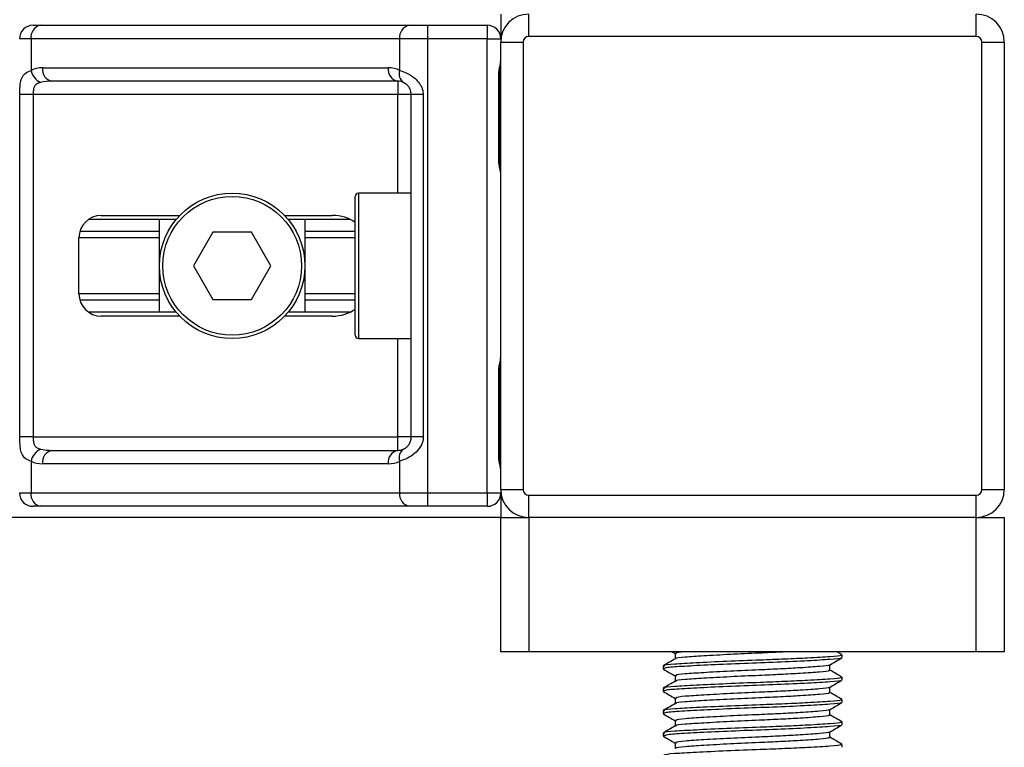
# Model space of a CAD drawing. Header units: millimetres. Extents: x 0 to 420, y 0 to 300.
# Tile 32 of 73: x 161 to 175, y 156 to 166. Entities that reach past the tile are written whole.
import ezdxf

# ---------------------------------------------------------------- set-up
doc = ezdxf.new("R2010")
doc.units = ezdxf.units.MM

msp = doc.modelspace()

# ---------------------------------------------------------------- linework, layer by layer
at = {"color": 7, "linetype": 'Continuous', "lineweight": 25}
for p, q in [((167.956, 166.4051), (167.956, 166.0605)), ((168.3476, 166.0918), (168.3476, 166.4051)), ((174.6122, 166.0918), (174.6122, 166.4051)), ((161.4095, 166.2485), (161.515, 166.2485)), ((161.515, 166.2485), (166.6754, 166.2485)), ((166.6754, 166.2485), (166.9301, 166.2485)), ((166.9301, 166.2485), (166.9301, 166.0605)), ((166.9301, 166.2485), (167.7681, 166.2485)), ((167.7681, 166.2485), (167.7681, 166.0605)), ((161.3821, 166.0605), (161.2215, 166.0605)), ((166.5425, 166.0605), (161.3821, 166.0605)), ((161.3821, 166.0605), (161.3821, 165.6174)), ((166.9301, 166.0605), (166.5425, 166.0605)), ((166.5425, 165.6174), (166.5425, 166.0605)), ((167.7681, 166.0605), (166.9301, 166.0605)), ((166.9301, 166.0605), (166.9301, 159.7019)), ((167.7681, 159.7019), (167.7681, 166.0605)), ((167.7681, 166.0605), (167.956, 166.0605)), ((174.6122, 166.0918), (168.3476, 166.0918)), ((167.956, 159.7489), (167.956, 166.0135)), ((167.956, 166.0135), (168.2693, 166.0135)), ((168.2693, 166.0135), (168.2693, 159.7489)), ((174.6905, 159.7489), (174.6905, 166.0135)), ((174.6905, 166.0135), (175.0038, 166.0135)), ((175.0038, 166.0135), (175.0038, 159.7489)), ((161.5424, 165.6533), (166.3823, 165.6533)), ((167.9272, 164.3691), (167.9272, 165.5437)), ((167.9392, 165.5437), (167.9272, 165.5437)), ((167.9392, 164.3691), (167.9392, 165.5437)), ((166.5152, 165.4654), (161.6752, 165.4654)), ((166.5152, 165.4654), (166.5152, 165.2774)), ((161.2248, 160.485), (161.2248, 165.2774)), ((161.4116, 165.2774), (161.2248, 165.2774)), ((166.5152, 165.2774), (161.4116, 165.2774)), ((161.4116, 165.2774), (161.4116, 160.485)), ((166.7031, 165.2774), (166.5152, 165.2774)), ((166.5152, 163.8992), (166.5152, 165.2774)), ((166.8706, 165.2774), (166.7031, 165.2774)), ((166.7031, 160.485), (166.7031, 165.2774)), ((166.8706, 165.2774), (166.8706, 160.485)), ((167.9392, 164.3691), (167.9272, 164.3691)), ((165.92, 161.9102), (165.92, 163.8522)), ((166.7031, 163.8992), (165.967, 163.8992)), ((165.967, 163.8992), (165.967, 161.8632)), ((162.3651, 163.586), (163.4626, 163.586)), ((164.9318, 163.586), (165.5956, 163.586)), ((163.4137, 163.5312), (162.188, 163.5312)), ((163.1792, 162.2313), (163.1792, 163.5312)), ((165.846, 163.5312), (164.9807, 163.5312)), ((165.2152, 163.5312), (165.2152, 162.2313)), ((163.1792, 163.3614), (162.0646, 163.3614)), ((163.926, 163.3511), (163.6547, 162.8812)), ((164.4685, 163.3511), (163.926, 163.3511)), ((164.7398, 162.8812), (164.4685, 163.3511)), ((165.92, 163.3614), (165.2152, 163.3614)), ((162.0518, 162.4897), (162.0518, 163.2728)), ((163.1792, 163.2715), (162.0518, 163.2715)), ((165.92, 163.2715), (165.2152, 163.2715)), ((163.6547, 162.8812), (163.926, 162.4114)), ((164.4685, 162.4114), (164.7398, 162.8812)), ((163.1792, 162.4909), (162.0518, 162.4909)), ((165.92, 162.4909), (165.2152, 162.4909)), ((163.1792, 162.401), (162.0646, 162.401)), ((163.926, 162.4114), (164.4685, 162.4114)), ((165.92, 162.401), (165.2152, 162.401)), ((163.4137, 162.2313), (162.188, 162.2313)), ((165.846, 162.2313), (164.9807, 162.2313)), ((163.4626, 162.1764), (162.3651, 162.1764)), ((165.5956, 162.1764), (164.9318, 162.1764)), ((165.967, 161.8632), (166.7031, 161.8632)), ((166.5152, 160.485), (166.5152, 161.8632)), ((167.9272, 160.2187), (167.9272, 161.3934)), ((167.9392, 161.3934), (167.9272, 161.3934)), ((167.9392, 160.2187), (167.9392, 161.3934)), ((161.4116, 160.485), (161.2248, 160.485)), ((161.4116, 160.485), (166.5152, 160.485)), ((166.7031, 160.485), (166.5152, 160.485)), ((166.5152, 160.297), (166.5152, 160.485)), ((166.8706, 160.485), (166.7031, 160.485)), ((161.6752, 160.297), (166.5152, 160.297)), ((161.3821, 160.145), (161.3821, 159.7019)), ((166.5425, 159.7019), (166.5425, 160.145)), ((167.9392, 160.2187), (167.9272, 160.2187)), ((166.3823, 160.1091), (161.5424, 160.1091)), ((167.956, 159.7489), (168.2693, 159.7489)), ((174.6905, 159.7489), (175.0038, 159.7489)), ((161.2215, 159.7019), (161.3821, 159.7019)), ((161.3821, 159.7019), (166.5425, 159.7019)), ((166.5425, 159.7019), (166.9301, 159.7019)), ((166.9301, 159.7019), (167.7681, 159.7019)), ((166.9301, 159.7019), (166.9301, 159.514)), ((167.7681, 159.7019), (167.956, 159.7019)), ((167.7681, 159.7019), (167.7681, 159.514)), ((167.956, 159.7019), (167.956, 159.3573)), ((168.3476, 159.3573), (168.3476, 159.6706)), ((168.3476, 159.6706), (174.6122, 159.6706)), ((174.6122, 159.3573), (174.6122, 159.6706)), ((161.515, 159.514), (161.4095, 159.514)), ((166.6754, 159.514), (161.515, 159.514)), ((166.9301, 159.514), (166.6754, 159.514)), ((167.7681, 159.514), (166.9301, 159.514)), ((167.956, 159.3573), (109.2249, 159.3573)), ((167.956, 157.4779), (167.956, 159.3573)), ((167.956, 159.3573), (168.3476, 159.3573)), ((174.6122, 159.3573), (168.3476, 159.3573)), ((168.3476, 159.3573), (168.3476, 157.4779)), ((174.6122, 157.4779), (174.6122, 159.3573)), ((174.6122, 159.3573), (175.0038, 159.3573)), ((175.0038, 159.3573), (175.0038, 157.4779)), ((168.3476, 157.4779), (167.956, 157.4779)), ((174.6122, 157.4779), (168.3476, 157.4779)), ((170.3514, 157.4779), (170.3965, 157.4518)), ((170.3965, 157.4538), (170.3965, 157.3777)), ((172.7297, 157.4379), (172.6606, 157.4779)), ((172.7328, 157.3952), (172.7328, 157.4343)), ((175.0038, 157.4779), (174.6122, 157.4779)), ((170.227, 157.2778), (170.227, 157.2385)), ((172.5633, 157.2188), (172.5633, 157.2952)), ((170.2287, 157.2357), (170.2393, 157.234)), ((170.3965, 157.1405), (170.3965, 157.0645)), ((172.7328, 157.0819), (172.7328, 157.1211)), ((170.227, 156.9645), (170.227, 156.9252)), ((172.5633, 156.9056), (172.5633, 156.982)), ((170.2287, 156.9225), (170.2393, 156.9208)), ((170.3965, 156.8273), (170.3965, 156.7512)), ((172.7328, 156.7687), (172.7328, 156.8078)), ((170.227, 156.6513), (170.227, 156.612)), ((170.2287, 156.6093), (170.2393, 156.6075)), ((172.5633, 156.5924), (172.5633, 156.6687)), ((170.3965, 156.5141), (170.3965, 156.438)), ((172.7328, 156.4555), (172.7328, 156.4946)), ((170.227, 156.3381), (170.227, 156.2988)), ((170.2287, 156.296), (170.2393, 156.2943)), ((172.5633, 156.2791), (172.5633, 156.3555)), ((170.3965, 156.2008), (170.3965, 156.1248)), ((172.7328, 156.1422), (172.7328, 156.1814))]:
    msp.add_line(p, q, dxfattribs=at)
for radius in [1.018, 0.971]:
    msp.add_circle((164.1972, 162.8812), radius, dxfattribs=at)
for centre, radius, start, end in [((168.3476, 166.0135), 0.3915, 90, 180), ((174.6122, 166.0135), 0.3915, 0, 90), ((161.4095, 166.0605), 0.1879, 90, 180), ((161.5482, 166.084), 0.1678, 101.42175, 188.04947), ((166.7087, 166.084), 0.1678, 101.42175, 188.04947), ((167.7681, 166.0605), 0.1879, 0, 90), ((168.3476, 166.0135), 0.0783, 90, 180), ((174.6122, 166.0135), 0.0783, 0, 90), ((161.5424, 165.2774), 0.3759, 90, 115.24042), ((161.7085, 165.6298), 0.1678, 171.95053, 258.57825), ((166.5484, 165.6298), 0.1678, 171.95053, 258.57825), ((166.3823, 165.2774), 0.3759, 64.75958, 90), ((161.6192, 165.6659), 0.2421, 191.54851, 244.48399), ((166.6771, 165.566), 0.1441, 159.08981, 235.39013), ((166.5152, 165.2774), 0.1879, 64.75958, 90), ((165.967, 163.8522), 0.047, 90, 180), ((162.3651, 163.2728), 0.3132, 90, 180), ((162.3651, 162.4897), 0.3132, 180, 270), ((165.967, 161.9102), 0.047, 180, 270), ((161.6192, 160.0965), 0.2421, 115.51601, 168.45149), ((161.7085, 160.1326), 0.1678, 101.42175, 188.04947), ((166.5484, 160.1326), 0.1678, 101.42175, 188.04947), ((166.5152, 160.485), 0.1879, 270, 295.24042), ((166.6771, 160.1964), 0.1441, 124.60987, 200.91019), ((161.5424, 160.485), 0.3759, 244.75958, 270), ((166.3823, 160.485), 0.3759, 270, 295.24042), ((168.3476, 159.7489), 0.3915, 180, 270), ((168.3476, 159.7489), 0.0783, 180, 270), ((174.6122, 159.7489), 0.0783, 270, 0), ((174.6122, 159.7489), 0.3915, 270, 0), ((161.4095, 159.7019), 0.1879, 180, 270), ((161.5482, 159.6784), 0.1678, 171.95053, 258.57825), ((166.7087, 159.6784), 0.1678, 171.95053, 258.57825), ((167.7681, 159.7019), 0.1879, 270, 0)]:
    msp.add_arc(centre, radius, start, end, dxfattribs=at)
for centre, major_axis, ratio, start_param, end_param in [((161.6752, 165.2774), (0.3759, 0), 0.5, 1.5707963, 2.0113247), ((165.5956, 163.2728), (-0.443, 0), 0.7071068, 3.890794, 4.712389), ((165.5956, 162.4897), (-0.443, 0), 0.7071068, 1.5707963, 2.3923913), ((161.6752, 160.485), (0.3759, 0), 0.5, 4.2718606, 4.712389)]:
    msp.add_ellipse(centre, major_axis=major_axis, ratio=ratio, start_param=start_param, end_param=end_param, dxfattribs=at)
for points, knots in [([(167.9272, 165.5437), (167.9279, 165.5612), (167.9296, 165.6051), (167.9406, 165.6557), (167.9522, 165.7045), (167.9544, 165.7258), (167.956, 165.7406)], [0, 0, 0, 0, 0.22698943, 0.56901237, 0.70203402, 1, 1, 1, 1]), ([(167.9415, 165.5436), (167.9413, 165.5685), (167.9406, 165.6303), (167.9578, 165.6946), (167.9544, 165.7339), (167.9538, 165.7412)], [0, 0, 0, 0, 0.3553058, 0.87926, 1, 1, 1, 1]), ([(161.2248, 165.2774), (161.2248, 165.2886), (161.225, 165.3348), (161.2271, 165.3841), (161.2345, 165.4509), (161.2491, 165.5151), (161.2943, 165.5816), (161.3519, 165.6051), (161.3821, 165.6174)], [0, 0, 0, 0, 0.0620594, 0.25604, 0.2811965, 0.496867, 0.7368773, 1, 1, 1, 1]), ([(166.5425, 165.6174), (166.5716, 165.6074), (166.6381, 165.5845), (166.7417, 165.5226), (166.8093, 165.4511), (166.8488, 165.3859), (166.868, 165.3324), (166.87, 165.2903), (166.8706, 165.2774)], [0, 0, 0, 0, 0.2204024, 0.5050019, 0.6931202, 0.7669429, 0.9288339, 1, 1, 1, 1]), ([(161.515, 165.4474), (161.4955, 165.4417), (161.4626, 165.432), (161.4383, 165.4081), (161.4233, 165.3827), (161.4139, 165.349), (161.4118, 165.3077), (161.4116, 165.283), (161.4116, 165.2774)], [0, 0, 0, 0, 0.273797, 0.4623029, 0.4991581, 0.7049828, 0.9330438, 1, 1, 1, 1]), ([(166.7031, 165.2774), (166.7012, 165.2981), (166.6977, 165.3349), (166.6783, 165.3723), (166.6584, 165.4003), (166.6415, 165.4174), (166.6172, 165.4362), (166.6045, 165.4427), (166.5953, 165.4474)], [0, 0, 0, 0, 0.2459514, 0.4382643, 0.4984306, 0.6829349, 0.7679658, 1, 1, 1, 1]), ([(167.956, 164.1722), (167.9558, 164.1776), (167.9547, 164.1991), (167.9467, 164.2302), (167.9361, 164.2788), (167.9285, 164.319), (167.9275, 164.357), (167.9272, 164.3691)], [0, 0, 0, 0, 0.1172575, 0.461179, 0.5069762, 0.8431627, 1, 1, 1, 1]), ([(167.9545, 164.1928), (167.9541, 164.2008), (167.9519, 164.2415), (167.9392, 164.3084), (167.9395, 164.3684), (167.9396, 164.3909)], [0, 0, 0, 0, 0.1322449, 0.6741763, 1, 1, 1, 1]), ([(167.9272, 161.3934), (167.9279, 161.4109), (167.9296, 161.4548), (167.9406, 161.5054), (167.9522, 161.5541), (167.9544, 161.5755), (167.956, 161.5903)], [0, 0, 0, 0, 0.2269894, 0.5690124, 0.702034, 1, 1, 1, 1]), ([(167.9415, 161.3933), (167.9413, 161.4182), (167.9406, 161.4799), (167.9578, 161.5443), (167.9544, 161.5836), (167.9538, 161.5909)], [0, 0, 0, 0, 0.3553058, 0.87926, 1, 1, 1, 1]), ([(161.3821, 160.145), (161.3565, 160.155), (161.2979, 160.178), (161.2519, 160.2398), (161.2345, 160.3114), (161.2273, 160.3766), (161.225, 160.43), (161.2248, 160.4721), (161.2248, 160.485)], [0, 0, 0, 0, 0.2204024, 0.5050019, 0.6931202, 0.7669429, 0.9288339, 1, 1, 1, 1]), ([(161.4116, 160.485), (161.4119, 160.4643), (161.4124, 160.4275), (161.4199, 160.3901), (161.4324, 160.3621), (161.447, 160.345), (161.4758, 160.3262), (161.4984, 160.3197), (161.515, 160.315)], [0, 0, 0, 0, 0.24595141, 0.43826429, 0.49843058, 0.68293489, 0.7679658, 1, 1, 1, 1]), ([(166.8706, 160.485), (166.8702, 160.4738), (166.8682, 160.4276), (166.8496, 160.3783), (166.8093, 160.3115), (166.7502, 160.2473), (166.6447, 160.1808), (166.5776, 160.1573), (166.5425, 160.145)], [0, 0, 0, 0, 0.0620594, 0.25604, 0.28119649, 0.496867, 0.73687732, 1, 1, 1, 1]), ([(166.5953, 160.315), (166.6064, 160.3207), (166.6251, 160.3304), (166.6512, 160.3543), (166.6718, 160.3797), (166.6917, 160.4134), (166.7023, 160.4548), (166.7029, 160.4794), (166.7031, 160.485)], [0, 0, 0, 0, 0.273797, 0.4623029, 0.4991581, 0.7049828, 0.9330438, 1, 1, 1, 1]), ([(167.956, 160.0218), (167.9558, 160.0273), (167.9547, 160.0488), (167.9467, 160.0799), (167.9361, 160.1285), (167.9285, 160.1687), (167.9275, 160.2067), (167.9272, 160.2187)], [0, 0, 0, 0, 0.11725755, 0.46117897, 0.50697617, 0.84316274, 1, 1, 1, 1]), ([(167.9545, 160.0425), (167.9541, 160.0504), (167.9519, 160.0912), (167.9392, 160.1581), (167.9395, 160.2181), (167.9396, 160.2406)], [0, 0, 0, 0, 0.13224493, 0.67417628, 1, 1, 1, 1]), ([(170.4002, 157.3799), (170.3719, 157.3634), (170.3151, 157.3306), (170.2584, 157.2977), (170.23, 157.2813)], [0, 0, 0, 0, 0.4998987, 1, 1, 1, 1]), ([(172.7104, 157.4343), (172.7161, 157.4317), (172.7358, 157.4225), (172.5811, 157.4088), (172.2963, 157.391), (171.9429, 157.374), (171.552, 157.3591), (171.1083, 157.3422), (170.677, 157.3215), (170.3715, 157.3043), (170.2208, 157.289), (170.2425, 157.2801), (170.2482, 157.2778)], [0, 0, 0, 0, 0.0482673, 0.1669875, 0.2886879, 0.3822403, 0.4726264, 0.5927373, 0.7161886, 0.8348774, 0.9566226, 1, 1, 1, 1]), ([(172.715, 157.3906), (172.7168, 157.3895), (172.729, 157.3819), (172.5776, 157.3697), (172.2723, 157.3503), (171.836, 157.33), (171.3534, 157.3131), (170.8867, 157.2929), (170.5105, 157.2734), (170.2664, 157.2569), (170.2471, 157.2444), (170.2379, 157.2385)], [0, 0, 0, 0, 0.020946, 0.1431057, 0.2683321, 0.3948123, 0.5164381, 0.6428345, 0.7681974, 0.8902633, 1, 1, 1, 1]), ([(170.5235, 157.4779), (170.4683, 157.4723), (170.3904, 157.4644), (170.4095, 157.4562), (170.415, 157.4539)], [0, 0, 0, 0, 0.70891377, 1, 1, 1, 1]), ([(171.9787, 157.4779), (171.9437, 157.476), (171.8215, 157.469), (171.5398, 157.457), (171.1595, 157.4401), (170.7846, 157.4194), (170.5244, 157.4022), (170.3962, 157.3883), (170.4084, 157.3808), (170.4098, 157.3799)], [0, 0, 0, 0, 0.0578973, 0.2019019, 0.3932661, 0.5899584, 0.7790544, 0.9730254, 1, 1, 1, 1]), ([(172.5579, 157.2921), (172.5863, 157.3085), (172.6429, 157.3413), (172.6996, 157.3742), (172.728, 157.3906)], [0, 0, 0, 0, 0.4999098, 1, 1, 1, 1]), ([(172.5484, 157.2921), (172.5496, 157.2912), (172.5592, 157.2838), (172.4285, 157.2718), (172.1865, 157.2539), (171.8801, 157.237), (171.5423, 157.222), (171.1585, 157.2052), (170.7857, 157.1845), (170.5214, 157.1673), (170.391, 157.1519), (170.41, 157.143), (170.415, 157.1406)], [0, 0, 0, 0, 0.0170089, 0.1395429, 0.2651564, 0.3617182, 0.4550083, 0.5789794, 0.7064021, 0.8289037, 0.9545634, 1, 1, 1, 1]), ([(170.2318, 157.234), (170.2601, 157.2175), (170.3151, 157.1858), (170.37, 157.154), (170.3965, 157.1386)], [0, 0, 0, 0, 0.5163558, 1, 1, 1, 1]), ([(172.7104, 157.1211), (172.7161, 157.1184), (172.7358, 157.1092), (172.5811, 157.0956), (172.2963, 157.0778), (171.9429, 157.0608), (171.552, 157.0458), (171.1083, 157.029), (170.677, 157.0083), (170.3715, 156.9911), (170.2208, 156.9758), (170.2425, 156.9669), (170.2482, 156.9645)], [0, 0, 0, 0, 0.0482673, 0.1669875, 0.2886879, 0.3822403, 0.4726264, 0.5927373, 0.7161886, 0.8348774, 0.9566226, 1, 1, 1, 1]), ([(172.544, 157.2189), (172.5488, 157.2163), (172.5657, 157.2071), (172.432, 157.1935), (172.1858, 157.1757), (171.8803, 157.1587), (171.5422, 157.1437), (171.1588, 157.1269), (170.7848, 157.1062), (170.5243, 157.0889), (170.3962, 157.0751), (170.4084, 157.0676), (170.4098, 157.0667)], [0, 0, 0, 0, 0.0490909, 0.1710963, 0.2961678, 0.392313, 0.4852006, 0.6086368, 0.7355098, 0.8574829, 0.9826005, 1, 1, 1, 1]), ([(172.7297, 157.1247), (172.7014, 157.1411), (172.6459, 157.1732), (172.5904, 157.2054), (172.5633, 157.2211)], [0, 0, 0, 0, 0.5112595, 1, 1, 1, 1]), ([(170.4002, 157.0666), (170.3719, 157.0502), (170.3151, 157.0173), (170.2584, 156.9845), (170.23, 156.9681)], [0, 0, 0, 0, 0.4998987, 1, 1, 1, 1]), ([(172.715, 157.0774), (172.7168, 157.0763), (172.729, 157.0687), (172.5776, 157.0565), (172.2723, 157.037), (171.836, 157.0168), (171.3534, 156.9998), (170.8867, 156.9796), (170.5105, 156.9602), (170.2664, 156.9437), (170.2471, 156.9312), (170.2379, 156.9252)], [0, 0, 0, 0, 0.02094603, 0.1431057, 0.26833207, 0.39481226, 0.5164381, 0.64283453, 0.76819743, 0.89026332, 1, 1, 1, 1]), ([(172.5484, 156.9789), (172.5496, 156.978), (172.5592, 156.9706), (172.4285, 156.9586), (172.1865, 156.9407), (171.8801, 156.9238), (171.5423, 156.9088), (171.1585, 156.8919), (170.7857, 156.8713), (170.5214, 156.854), (170.391, 156.8387), (170.41, 156.8298), (170.415, 156.8274)], [0, 0, 0, 0, 0.0170089, 0.1395429, 0.2651564, 0.3617182, 0.4550083, 0.5789794, 0.7064021, 0.8289037, 0.9545634, 1, 1, 1, 1]), ([(172.5579, 156.9789), (172.5863, 156.9953), (172.6429, 157.0281), (172.6996, 157.0609), (172.728, 157.0773)], [0, 0, 0, 0, 0.4999098, 1, 1, 1, 1]), ([(170.2318, 156.9207), (170.2601, 156.9043), (170.3151, 156.8725), (170.37, 156.8407), (170.3965, 156.8253)], [0, 0, 0, 0, 0.5163558, 1, 1, 1, 1]), ([(172.544, 156.9056), (172.5488, 156.903), (172.5657, 156.8939), (172.432, 156.8803), (172.1858, 156.8624), (171.8803, 156.8455), (171.5422, 156.8305), (171.1588, 156.8136), (170.7848, 156.793), (170.5243, 156.7757), (170.3962, 156.7618), (170.4084, 156.7544), (170.4098, 156.7535)], [0, 0, 0, 0, 0.0490909, 0.1710963, 0.2961678, 0.392313, 0.4852006, 0.6086368, 0.7355098, 0.8574829, 0.9826005, 1, 1, 1, 1]), ([(172.7297, 156.8115), (172.7014, 156.8279), (172.6459, 156.86), (172.5904, 156.8921), (172.5633, 156.9079)], [0, 0, 0, 0, 0.5112595, 1, 1, 1, 1]), ([(170.4002, 156.7534), (170.3719, 156.737), (170.3151, 156.7041), (170.2584, 156.6713), (170.23, 156.6548)], [0, 0, 0, 0, 0.4998987, 1, 1, 1, 1]), ([(172.7104, 156.8078), (172.7161, 156.8052), (172.7358, 156.796), (172.5811, 156.7824), (172.2963, 156.7645), (171.9429, 156.7476), (171.552, 156.7326), (171.1083, 156.7157), (170.677, 156.6951), (170.3715, 156.6778), (170.2208, 156.6625), (170.2425, 156.6536), (170.2482, 156.6513)], [0, 0, 0, 0, 0.0482673, 0.1669875, 0.2886879, 0.3822403, 0.4726264, 0.5927373, 0.7161886, 0.8348774, 0.9566226, 1, 1, 1, 1]), ([(172.715, 156.7641), (172.7168, 156.763), (172.729, 156.7554), (172.5776, 156.7433), (172.2723, 156.7238), (171.836, 156.7036), (171.3534, 156.6866), (170.8867, 156.6664), (170.5105, 156.647), (170.2664, 156.6304), (170.2471, 156.6179), (170.2379, 156.612)], [0, 0, 0, 0, 0.020946, 0.1431057, 0.2683321, 0.3948123, 0.5164381, 0.6428345, 0.7681974, 0.8902633, 1, 1, 1, 1]), ([(172.5579, 156.6656), (172.5863, 156.682), (172.6429, 156.7149), (172.6996, 156.7477), (172.728, 156.7641)], [0, 0, 0, 0, 0.4999098, 1, 1, 1, 1]), ([(170.2318, 156.6075), (170.2601, 156.5911), (170.3151, 156.5593), (170.37, 156.5275), (170.3965, 156.5121)], [0, 0, 0, 0, 0.5163558, 1, 1, 1, 1]), ([(172.544, 156.5924), (172.5488, 156.5898), (172.5657, 156.5806), (172.432, 156.567), (172.1858, 156.5492), (171.8803, 156.5322), (171.5422, 156.5173), (171.1588, 156.5004), (170.7848, 156.4797), (170.5243, 156.4625), (170.3962, 156.4486), (170.4084, 156.4411), (170.4098, 156.4402)], [0, 0, 0, 0, 0.0490909, 0.1710963, 0.2961678, 0.392313, 0.4852006, 0.6086368, 0.7355098, 0.8574829, 0.9826005, 1, 1, 1, 1]), ([(172.5484, 156.6656), (172.5496, 156.6647), (172.5592, 156.6573), (172.4285, 156.6454), (172.1865, 156.6275), (171.8801, 156.6105), (171.5423, 156.5956), (171.1585, 156.5787), (170.7857, 156.558), (170.5214, 156.5408), (170.391, 156.5255), (170.41, 156.5165), (170.415, 156.5142)], [0, 0, 0, 0, 0.0170089, 0.1395429, 0.2651564, 0.3617182, 0.4550083, 0.5789794, 0.7064021, 0.8289037, 0.9545634, 1, 1, 1, 1]), ([(172.7297, 156.4982), (172.7014, 156.5147), (172.6459, 156.5468), (172.5904, 156.5789), (172.5633, 156.5946)], [0, 0, 0, 0, 0.5112595, 1, 1, 1, 1]), ([(170.4002, 156.4402), (170.3719, 156.4237), (170.3151, 156.3909), (170.2584, 156.358), (170.23, 156.3416)], [0, 0, 0, 0, 0.4998987, 1, 1, 1, 1]), ([(172.7104, 156.4946), (172.7161, 156.492), (172.7358, 156.4828), (172.5811, 156.4691), (172.2963, 156.4513), (171.9429, 156.4343), (171.552, 156.4194), (171.1083, 156.4025), (170.677, 156.3819), (170.3715, 156.3646), (170.2208, 156.3493), (170.2425, 156.3404), (170.2482, 156.3381)], [0, 0, 0, 0, 0.0482673, 0.1669875, 0.2886879, 0.3822403, 0.4726264, 0.5927373, 0.7161886, 0.8348774, 0.9566226, 1, 1, 1, 1]), ([(172.715, 156.4509), (172.7168, 156.4498), (172.729, 156.4422), (172.5776, 156.43), (172.2723, 156.4106), (171.836, 156.3903), (171.3534, 156.3734), (170.8867, 156.3532), (170.5105, 156.3337), (170.2664, 156.3172), (170.2471, 156.3047), (170.2379, 156.2988)], [0, 0, 0, 0, 0.020946, 0.1431057, 0.2683321, 0.3948123, 0.5164381, 0.6428345, 0.7681974, 0.8902633, 1, 1, 1, 1]), ([(172.5579, 156.3524), (172.5863, 156.3688), (172.6429, 156.4016), (172.6996, 156.4345), (172.728, 156.4509)], [0, 0, 0, 0, 0.4999098, 1, 1, 1, 1]), ([(170.2318, 156.2943), (170.2601, 156.2778), (170.3151, 156.2461), (170.37, 156.2143), (170.3965, 156.1989)], [0, 0, 0, 0, 0.5163558, 1, 1, 1, 1]), ([(172.544, 156.2792), (172.5488, 156.2766), (172.5657, 156.2674), (172.432, 156.2538), (172.1858, 156.236), (171.8803, 156.219), (171.5422, 156.204), (171.1588, 156.1872), (170.7848, 156.1665), (170.5243, 156.1492), (170.3962, 156.1354), (170.4084, 156.1279), (170.4098, 156.127)], [0, 0, 0, 0, 0.0490909, 0.1710963, 0.2961678, 0.392313, 0.4852006, 0.6086368, 0.7355098, 0.8574829, 0.9826005, 1, 1, 1, 1]), ([(172.5484, 156.3524), (172.5496, 156.3515), (172.5592, 156.3441), (172.4285, 156.3321), (172.1865, 156.3143), (171.8801, 156.2973), (171.5423, 156.2823), (171.1585, 156.2655), (170.7857, 156.2448), (170.5214, 156.2276), (170.391, 156.2122), (170.41, 156.2033), (170.415, 156.2009)], [0, 0, 0, 0, 0.0170089, 0.1395429, 0.2651564, 0.3617182, 0.4550083, 0.5789794, 0.7064021, 0.8289037, 0.9545634, 1, 1, 1, 1]), ([(172.7297, 156.185), (172.7014, 156.2014), (172.6459, 156.2335), (172.5904, 156.2657), (172.5633, 156.2814)], [0, 0, 0, 0, 0.5112595, 1, 1, 1, 1]), ([(172.7104, 156.1814), (172.7161, 156.1787), (172.7358, 156.1695), (172.5811, 156.1559), (172.2963, 156.1381), (171.9429, 156.1211), (171.552, 156.1061), (171.1083, 156.0893), (170.677, 156.0686), (170.3715, 156.0514), (170.2208, 156.0361), (170.2425, 156.0272), (170.2482, 156.0248)], [0, 0, 0, 0, 0.0482673, 0.1669875, 0.2886879, 0.3822403, 0.4726264, 0.5927373, 0.7161886, 0.8348774, 0.9566226, 1, 1, 1, 1])]:
    msp.add_open_spline(points, degree=3, knots=knots, dxfattribs=at)

doc.saveas('drawing.dxf')
